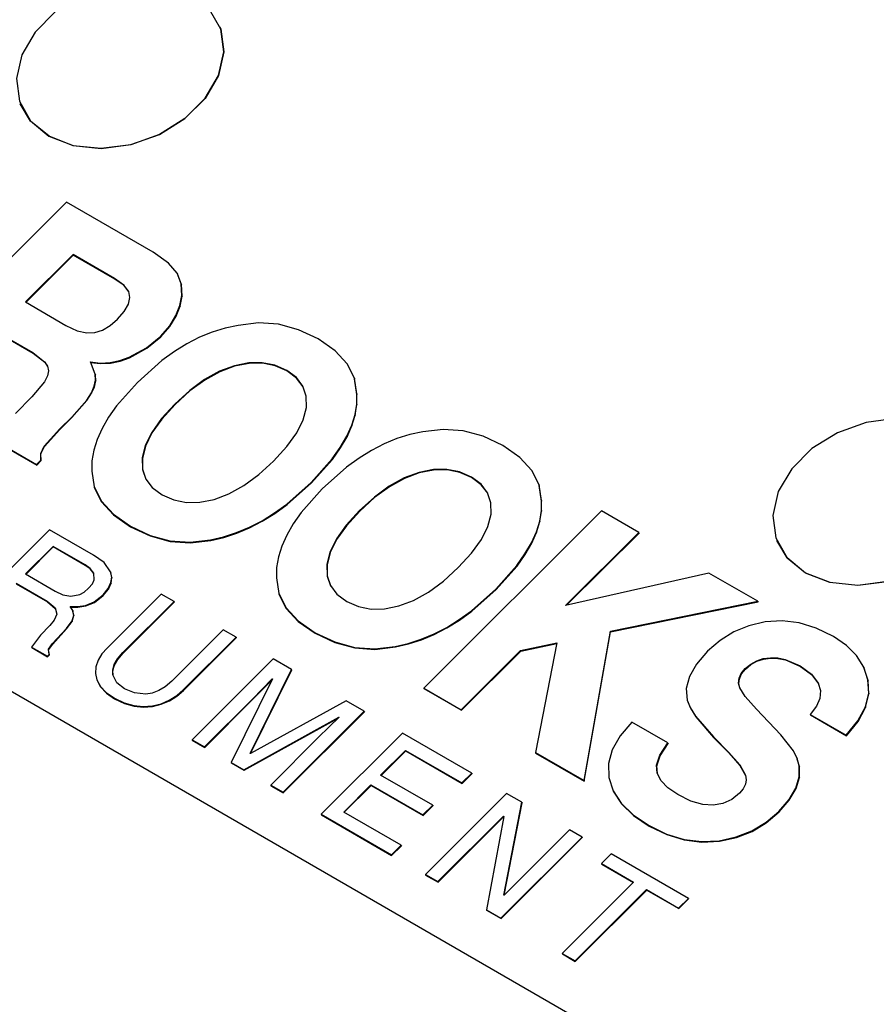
# Model space of a CAD drawing. Header units: inches. Extents: x 2.6 to 13.1, y 0.8 to 9.1.
# Tile 16 of 18: x 12.443 to 12.679, y 8.423 to 8.695. Entities that reach past the tile are written whole.
import ezdxf

# ---------------------------------------------------------------- set-up
doc = ezdxf.new("R2010")
doc.units = ezdxf.units.IN
doc.header["$MEASUREMENT"] = 0

msp = doc.modelspace()

# ---------------------------------------------------------------- linework, layer by layer
at = {"color": 7, "linetype": 'Continuous', "lineweight": 25}
for p, q in [((12.49802, 8.69252), (12.49801, 8.69257)), ((12.4429, 8.67133), (12.44292, 8.67129)), ((12.45566, 8.64415), (12.40664, 8.59525)), ((12.47959, 8.63033), (12.45566, 8.64415)), ((12.48377, 8.62735), (12.47959, 8.63033)), ((12.67329, 8.37462), (12.23482, 8.62774)), ((12.45748, 8.6297), (12.44435, 8.6166)), ((12.45754, 8.62954), (12.44449, 8.61652)), ((12.46893, 8.62309), (12.45748, 8.6297)), ((12.45748, 8.6297), (12.45754, 8.62954)), ((12.46899, 8.62293), (12.45754, 8.62954)), ((12.48622, 8.62451), (12.48377, 8.62735)), ((12.47151, 8.62126), (12.46893, 8.62309)), ((12.46893, 8.62309), (12.46899, 8.62293)), ((12.47157, 8.6211), (12.46899, 8.62293)), ((12.48734, 8.62161), (12.48622, 8.62451)), ((12.48622, 8.62451), (12.48628, 8.62436)), ((12.4874, 8.62145), (12.48628, 8.62436)), ((12.47287, 8.61946), (12.47151, 8.62126)), ((12.47151, 8.62126), (12.47157, 8.6211)), ((12.47288, 8.61936), (12.47157, 8.6211)), ((12.47317, 8.61779), (12.47287, 8.61946)), ((12.48749, 8.6184), (12.48734, 8.62161)), ((12.48734, 8.62161), (12.4874, 8.62145)), ((12.48755, 8.61824), (12.4874, 8.62145)), ((12.44435, 8.6166), (12.45551, 8.61015)), ((12.47275, 8.61597), (12.47317, 8.61779)), ((12.48695, 8.61562), (12.48749, 8.6184)), ((12.48701, 8.61547), (12.48755, 8.61824)), ((12.48749, 8.6184), (12.48755, 8.61824)), ((12.46974, 8.61186), (12.4716, 8.614)), ((12.4716, 8.614), (12.47275, 8.61597)), ((12.48588, 8.61284), (12.48695, 8.61562)), ((12.48594, 8.61268), (12.48701, 8.61547)), ((12.48695, 8.61562), (12.48701, 8.61547)), ((12.46767, 8.61008), (12.46974, 8.61186)), ((12.48416, 8.61002), (12.48588, 8.61284)), ((12.48422, 8.60987), (12.48594, 8.61268)), ((12.48588, 8.61284), (12.48594, 8.61268)), ((12.43621, 8.60848), (12.44636, 8.60262)), ((12.45551, 8.61015), (12.45862, 8.60867)), ((12.45862, 8.60867), (12.4613, 8.60807)), ((12.46345, 8.60819), (12.46558, 8.60886)), ((12.46558, 8.60886), (12.46767, 8.61008)), ((12.48166, 8.60716), (12.48416, 8.61002)), ((12.48172, 8.60701), (12.48422, 8.60987)), ((12.48416, 8.61002), (12.48422, 8.60987)), ((12.49943, 8.6094), (12.49589, 8.60829)), ((12.503, 8.61015), (12.49943, 8.6094)), ((12.50865, 8.61083), (12.503, 8.61015)), ((12.51421, 8.61043), (12.50865, 8.61083)), ((12.5197, 8.60895), (12.51421, 8.61043)), ((12.5251, 8.60639), (12.5197, 8.60895)), ((12.43627, 8.60832), (12.44642, 8.60246)), ((12.4613, 8.60807), (12.46345, 8.60819)), ((12.47775, 8.60397), (12.48166, 8.60716)), ((12.47781, 8.60382), (12.48172, 8.60701)), ((12.48166, 8.60716), (12.48172, 8.60701)), ((12.49238, 8.60684), (12.48889, 8.60505)), ((12.49589, 8.60829), (12.49238, 8.60684)), ((12.52978, 8.60313), (12.5251, 8.60639)), ((12.473, 8.60136), (12.47775, 8.60397)), ((12.47306, 8.60121), (12.47781, 8.60382)), ((12.47775, 8.60397), (12.47781, 8.60382)), ((12.48889, 8.60505), (12.48543, 8.60291)), ((12.53312, 8.59951), (12.52978, 8.60313)), ((12.44636, 8.60262), (12.44962, 8.60012)), ((12.44636, 8.60262), (12.44642, 8.60246)), ((12.44642, 8.60246), (12.44968, 8.59997)), ((12.46773, 8.59987), (12.47039, 8.60041)), ((12.46779, 8.59972), (12.47045, 8.60026)), ((12.47039, 8.60041), (12.473, 8.60136)), ((12.47039, 8.60041), (12.47045, 8.60026)), ((12.47045, 8.60026), (12.47306, 8.60121)), ((12.473, 8.60136), (12.47306, 8.60121)), ((12.482, 8.60042), (12.47522, 8.59441)), ((12.48543, 8.60291), (12.482, 8.60042)), ((12.44962, 8.60012), (12.45044, 8.59888)), ((12.44962, 8.60012), (12.44968, 8.59997)), ((12.44968, 8.59997), (12.45046, 8.59878)), ((12.45072, 8.59764), (12.45043, 8.59626)), ((12.45044, 8.59888), (12.45072, 8.59764)), ((12.46227, 8.60005), (12.46502, 8.59975)), ((12.46359, 8.59668), (12.46227, 8.60005)), ((12.46233, 8.5999), (12.46508, 8.5996)), ((12.46502, 8.59975), (12.46773, 8.59987)), ((12.46502, 8.59975), (12.46508, 8.5996)), ((12.46508, 8.5996), (12.46779, 8.59972)), ((12.46773, 8.59987), (12.46779, 8.59972)), ((12.502, 8.59899), (12.4979, 8.59746)), ((12.50206, 8.59884), (12.49796, 8.59731)), ((12.50597, 8.59978), (12.502, 8.59899)), ((12.502, 8.59899), (12.50206, 8.59884)), ((12.50603, 8.59962), (12.50206, 8.59884)), ((12.5097, 8.59983), (12.50597, 8.59978)), ((12.50597, 8.59978), (12.50603, 8.59962)), ((12.50976, 8.59967), (12.50603, 8.59962)), ((12.51319, 8.59913), (12.5097, 8.59983)), ((12.5097, 8.59983), (12.50976, 8.59967)), ((12.51325, 8.59898), (12.50976, 8.59967)), ((12.51644, 8.5977), (12.51319, 8.59913)), ((12.51319, 8.59913), (12.51325, 8.59898)), ((12.5165, 8.59755), (12.51325, 8.59898)), ((12.51912, 8.59571), (12.51644, 8.5977)), ((12.51644, 8.5977), (12.5165, 8.59755)), ((12.51918, 8.59556), (12.5165, 8.59755)), ((12.53512, 8.59555), (12.53312, 8.59951)), ((12.45043, 8.59626), (12.44957, 8.5946)), ((12.46333, 8.59333), (12.46366, 8.595)), ((12.46338, 8.59317), (12.46372, 8.59485)), ((12.46366, 8.595), (12.46359, 8.59668)), ((12.46359, 8.59668), (12.46365, 8.59653)), ((12.46372, 8.59485), (12.46365, 8.59653)), ((12.46366, 8.595), (12.46372, 8.59485)), ((12.49379, 8.59519), (12.48968, 8.59219)), ((12.49385, 8.59504), (12.48974, 8.59203)), ((12.4979, 8.59746), (12.49379, 8.59519)), ((12.49379, 8.59519), (12.49385, 8.59504)), ((12.49796, 8.59731), (12.49385, 8.59504)), ((12.4979, 8.59746), (12.49796, 8.59731)), ((12.52091, 8.59335), (12.51912, 8.59571)), ((12.51912, 8.59571), (12.51918, 8.59556)), ((12.52096, 8.59321), (12.51918, 8.59556)), ((12.53577, 8.59124), (12.53512, 8.59555)), ((12.53512, 8.59555), (12.53518, 8.59539)), ((12.53583, 8.59109), (12.53518, 8.59539)), ((12.44957, 8.5946), (12.44611, 8.59045)), ((12.46254, 8.59154), (12.46333, 8.59333)), ((12.4626, 8.59139), (12.46338, 8.59317)), ((12.46333, 8.59333), (12.46338, 8.59317)), ((12.47522, 8.59441), (12.46949, 8.58794)), ((12.48968, 8.59219), (12.48555, 8.58844)), ((12.48968, 8.59219), (12.48974, 8.59203)), ((12.52183, 8.59061), (12.52091, 8.59335)), ((12.44611, 8.59045), (12.44161, 8.58586)), ((12.4571, 8.58483), (12.46124, 8.58953)), ((12.45716, 8.58468), (12.4613, 8.58938)), ((12.46124, 8.58953), (12.46254, 8.59154)), ((12.46124, 8.58953), (12.4613, 8.58938)), ((12.4613, 8.58938), (12.4626, 8.59139)), ((12.46254, 8.59154), (12.4626, 8.59139)), ((12.48974, 8.59203), (12.48561, 8.58829)), ((12.52186, 8.5875), (12.52183, 8.59061)), ((12.53575, 8.58843), (12.53577, 8.59124)), ((12.53577, 8.59124), (12.53583, 8.59109)), ((12.53581, 8.58828), (12.53583, 8.59109)), ((12.46949, 8.58794), (12.46727, 8.58479)), ((12.48555, 8.58844), (12.4819, 8.58442)), ((12.48561, 8.58829), (12.48196, 8.58427)), ((12.48555, 8.58844), (12.48561, 8.58829)), ((12.52098, 8.5841), (12.52186, 8.5875)), ((12.53529, 8.58555), (12.53575, 8.58843)), ((12.53535, 8.5854), (12.53581, 8.58828)), ((12.53575, 8.58843), (12.53581, 8.58828)), ((12.45381, 8.58155), (12.4571, 8.58483)), ((12.45387, 8.58139), (12.45716, 8.58468)), ((12.4571, 8.58483), (12.45716, 8.58468)), ((12.46727, 8.58479), (12.46548, 8.5817)), ((12.4819, 8.58442), (12.47917, 8.58061)), ((12.48196, 8.58427), (12.47923, 8.58046)), ((12.4819, 8.58442), (12.48196, 8.58427)), ((12.51919, 8.5805), (12.52098, 8.5841)), ((12.53438, 8.5826), (12.53529, 8.58555)), ((12.53444, 8.58244), (12.53535, 8.5854)), ((12.53529, 8.58555), (12.53535, 8.5854)), ((12.44952, 8.57684), (12.45381, 8.58155)), ((12.44958, 8.57669), (12.45387, 8.58139)), ((12.45381, 8.58155), (12.45387, 8.58139)), ((12.46548, 8.5817), (12.46413, 8.57866)), ((12.53303, 8.57957), (12.53438, 8.5826)), ((12.53309, 8.57942), (12.53444, 8.58244)), ((12.53438, 8.5826), (12.53444, 8.58244)), ((12.55961, 8.58141), (12.55396, 8.58074)), ((12.56517, 8.58101), (12.55961, 8.58141)), ((12.46413, 8.57866), (12.4632, 8.57568)), ((12.47917, 8.58061), (12.47739, 8.577)), ((12.47923, 8.58046), (12.47745, 8.57685)), ((12.47917, 8.58061), (12.47923, 8.58046)), ((12.51646, 8.5767), (12.51919, 8.5805)), ((12.53123, 8.57647), (12.53303, 8.57957)), ((12.53129, 8.57632), (12.53309, 8.57942)), ((12.53303, 8.57957), (12.53309, 8.57942)), ((12.54685, 8.57888), (12.54334, 8.57743)), ((12.55039, 8.57998), (12.54685, 8.57888)), ((12.55396, 8.58074), (12.55039, 8.57998)), ((12.57066, 8.57953), (12.56517, 8.58101)), ((12.57606, 8.57698), (12.57066, 8.57953)), ((12.43584, 8.5784), (12.44739, 8.57173)), ((12.4359, 8.57825), (12.44745, 8.57158)), ((12.44855, 8.57481), (12.44952, 8.57684)), ((12.44861, 8.57465), (12.44958, 8.57669)), ((12.44952, 8.57684), (12.44958, 8.57669)), ((12.47739, 8.577), (12.47654, 8.5736)), ((12.47745, 8.57685), (12.4766, 8.57344)), ((12.47739, 8.577), (12.47745, 8.57685)), ((12.51282, 8.5727), (12.51646, 8.5767)), ((12.52898, 8.5733), (12.53123, 8.57647)), ((12.52904, 8.57314), (12.53129, 8.57632)), ((12.53123, 8.57647), (12.53129, 8.57632)), ((12.54334, 8.57743), (12.53985, 8.57563)), ((12.58074, 8.57371), (12.57606, 8.57698)), ((12.44862, 8.57296), (12.44855, 8.57481)), ((12.44855, 8.57481), (12.44861, 8.57465)), ((12.44868, 8.57281), (12.44861, 8.57465)), ((12.4632, 8.57568), (12.4627, 8.57275)), ((12.47654, 8.5736), (12.4766, 8.57048)), ((12.47654, 8.5736), (12.4766, 8.57344)), ((12.4766, 8.57344), (12.47666, 8.57033)), ((12.52315, 8.56674), (12.52898, 8.5733)), ((12.52321, 8.56658), (12.52904, 8.57314)), ((12.52898, 8.5733), (12.52904, 8.57314)), ((12.53639, 8.57349), (12.53296, 8.571)), ((12.53985, 8.57563), (12.53639, 8.57349)), ((12.58408, 8.57009), (12.58074, 8.57371)), ((12.44739, 8.57173), (12.44862, 8.57296)), ((12.44739, 8.57173), (12.44745, 8.57158)), ((12.44745, 8.57158), (12.44868, 8.57281)), ((12.44862, 8.57296), (12.44868, 8.57281)), ((12.4627, 8.57275), (12.46263, 8.56988)), ((12.4766, 8.57048), (12.47754, 8.56774)), ((12.4766, 8.57048), (12.47666, 8.57033)), ((12.47666, 8.57033), (12.47755, 8.56772)), ((12.5087, 8.56895), (12.51282, 8.5727)), ((12.53296, 8.571), (12.52618, 8.56499)), ((12.55693, 8.57036), (12.55296, 8.56957)), ((12.56066, 8.57041), (12.55693, 8.57036)), ((12.55693, 8.57036), (12.55699, 8.57021)), ((12.56415, 8.56972), (12.56066, 8.57041)), ((12.56066, 8.57041), (12.56072, 8.57025)), ((12.46263, 8.56988), (12.46328, 8.56557)), ((12.47754, 8.56774), (12.47935, 8.56537)), ((12.50459, 8.56594), (12.5087, 8.56895)), ((12.54886, 8.56804), (12.54475, 8.56578)), ((12.54892, 8.56789), (12.54481, 8.56562)), ((12.55296, 8.56957), (12.54886, 8.56804)), ((12.54886, 8.56804), (12.54892, 8.56789)), ((12.55302, 8.56942), (12.54892, 8.56789)), ((12.55296, 8.56957), (12.55302, 8.56942)), ((12.55699, 8.57021), (12.55302, 8.56942)), ((12.56072, 8.57025), (12.55699, 8.57021)), ((12.56421, 8.56956), (12.56072, 8.57025)), ((12.5674, 8.56828), (12.56415, 8.56972)), ((12.56415, 8.56972), (12.56421, 8.56956)), ((12.56746, 8.56813), (12.56421, 8.56956)), ((12.57008, 8.56629), (12.5674, 8.56828)), ((12.5674, 8.56828), (12.56746, 8.56813)), ((12.57014, 8.56614), (12.56746, 8.56813)), ((12.58608, 8.56613), (12.58408, 8.57009)), ((12.46328, 8.56557), (12.46528, 8.56161)), ((12.46328, 8.56557), (12.46334, 8.56542)), ((12.46334, 8.56542), (12.46534, 8.56146)), ((12.47935, 8.56537), (12.48203, 8.56338)), ((12.5005, 8.56366), (12.50459, 8.56594)), ((12.51647, 8.56082), (12.52315, 8.56674)), ((12.51653, 8.56067), (12.52321, 8.56658)), ((12.52618, 8.56499), (12.52045, 8.55852)), ((12.52315, 8.56674), (12.52321, 8.56658)), ((12.54475, 8.56578), (12.54064, 8.56277)), ((12.54481, 8.56562), (12.54069, 8.56261)), ((12.54475, 8.56578), (12.54481, 8.56562)), ((12.57187, 8.56393), (12.57008, 8.56629)), ((12.57008, 8.56629), (12.57014, 8.56614)), ((12.57192, 8.56379), (12.57014, 8.56614)), ((12.58673, 8.56182), (12.58608, 8.56613)), ((12.58608, 8.56613), (12.58614, 8.56598)), ((12.58679, 8.56167), (12.58614, 8.56598)), ((12.48203, 8.56338), (12.48527, 8.56195)), ((12.49642, 8.56212), (12.5005, 8.56366)), ((12.54064, 8.56277), (12.53651, 8.55902)), ((12.54069, 8.56261), (12.53657, 8.55887)), ((12.54064, 8.56277), (12.54069, 8.56261)), ((12.57279, 8.56119), (12.57187, 8.56393)), ((12.46528, 8.56161), (12.46862, 8.558)), ((12.46528, 8.56161), (12.46534, 8.56146)), ((12.46534, 8.56146), (12.46868, 8.55784)), ((12.48527, 8.56195), (12.48875, 8.56126)), ((12.48875, 8.56126), (12.49247, 8.56132)), ((12.49247, 8.56132), (12.49642, 8.56212)), ((12.51307, 8.55836), (12.51647, 8.56082)), ((12.51313, 8.5582), (12.51653, 8.56067)), ((12.51647, 8.56082), (12.51653, 8.56067)), ((12.57282, 8.55808), (12.57279, 8.56119)), ((12.58671, 8.55901), (12.58673, 8.56182)), ((12.58673, 8.56182), (12.58679, 8.56167)), ((12.58677, 8.55886), (12.58679, 8.56167)), ((12.46862, 8.558), (12.47331, 8.55473)), ((12.46862, 8.558), (12.46868, 8.55784)), ((12.46868, 8.55784), (12.47337, 8.55458)), ((12.50962, 8.55622), (12.51307, 8.55836)), ((12.50968, 8.55607), (12.51313, 8.5582)), ((12.51307, 8.55836), (12.51313, 8.5582)), ((12.52045, 8.55852), (12.51823, 8.55537)), ((12.53651, 8.55902), (12.53286, 8.55501)), ((12.53657, 8.55887), (12.53291, 8.55485)), ((12.53651, 8.55902), (12.53657, 8.55887)), ((12.60327, 8.55893), (12.55426, 8.51004)), ((12.57195, 8.55468), (12.57282, 8.55808)), ((12.58625, 8.55613), (12.58671, 8.55901)), ((12.58631, 8.55598), (12.58677, 8.55886)), ((12.58671, 8.55901), (12.58677, 8.55886)), ((12.61361, 8.55297), (12.60327, 8.55893)), ((12.47331, 8.55473), (12.47871, 8.55217)), ((12.47331, 8.55473), (12.47337, 8.55458)), ((12.47337, 8.55458), (12.47877, 8.55202)), ((12.5026, 8.55294), (12.50613, 8.55441)), ((12.50266, 8.55278), (12.50619, 8.55426)), ((12.50613, 8.55441), (12.50962, 8.55622)), ((12.50613, 8.55441), (12.50619, 8.55426)), ((12.50619, 8.55426), (12.50968, 8.55607)), ((12.50962, 8.55622), (12.50968, 8.55607)), ((12.51823, 8.55537), (12.51644, 8.55228)), ((12.53286, 8.55501), (12.53013, 8.55119)), ((12.53291, 8.55485), (12.53019, 8.55104)), ((12.53286, 8.55501), (12.53291, 8.55485)), ((12.57015, 8.55108), (12.57195, 8.55468)), ((12.58534, 8.55318), (12.58625, 8.55613)), ((12.5854, 8.55302), (12.58631, 8.55598)), ((12.58625, 8.55613), (12.58631, 8.55598)), ((12.45101, 8.55376), (12.4286, 8.53141)), ((12.46314, 8.54676), (12.45101, 8.55376)), ((12.47871, 8.55217), (12.48419, 8.5507)), ((12.47871, 8.55217), (12.47877, 8.55202)), ((12.47877, 8.55202), (12.48425, 8.55054)), ((12.4954, 8.55097), (12.49902, 8.55179)), ((12.49546, 8.55081), (12.49908, 8.55163)), ((12.49902, 8.55179), (12.5026, 8.55294)), ((12.49902, 8.55179), (12.49908, 8.55163)), ((12.49908, 8.55163), (12.50266, 8.55278)), ((12.5026, 8.55294), (12.50266, 8.55278)), ((12.51644, 8.55228), (12.51509, 8.54924)), ((12.58399, 8.55015), (12.58534, 8.55318)), ((12.58405, 8.55), (12.5854, 8.55302)), ((12.58534, 8.55318), (12.5854, 8.55302)), ((12.59341, 8.53282), (12.61361, 8.55297)), ((12.59368, 8.53288), (12.61367, 8.55281)), ((12.61361, 8.55297), (12.61367, 8.55281)), ((12.45196, 8.54913), (12.44435, 8.54154)), ((12.45202, 8.54898), (12.44449, 8.54146)), ((12.4608, 8.54403), (12.45196, 8.54913)), ((12.45196, 8.54913), (12.45202, 8.54898)), ((12.46086, 8.54387), (12.45202, 8.54898)), ((12.48419, 8.5507), (12.48975, 8.55029)), ((12.48419, 8.5507), (12.48425, 8.55054)), ((12.48425, 8.55054), (12.48981, 8.55014)), ((12.48975, 8.55029), (12.4954, 8.55097)), ((12.48975, 8.55029), (12.48981, 8.55014)), ((12.48981, 8.55014), (12.49546, 8.55081)), ((12.4954, 8.55097), (12.49546, 8.55081)), ((12.51509, 8.54924), (12.51416, 8.54626)), ((12.53013, 8.55119), (12.52835, 8.54758)), ((12.53019, 8.55104), (12.52841, 8.54743)), ((12.53013, 8.55119), (12.53019, 8.55104)), ((12.56742, 8.54728), (12.57015, 8.55108)), ((12.58219, 8.54705), (12.58399, 8.55015)), ((12.58225, 8.5469), (12.58405, 8.55)), ((12.58399, 8.55015), (12.58405, 8.55)), ((12.65169, 8.5508), (12.65171, 8.55076)), ((12.46603, 8.54466), (12.46314, 8.54676)), ((12.51416, 8.54626), (12.51366, 8.54334)), ((12.52835, 8.54758), (12.5275, 8.54418)), ((12.52841, 8.54743), (12.52756, 8.54403)), ((12.52835, 8.54758), (12.52841, 8.54743)), ((12.56378, 8.54328), (12.56742, 8.54728)), ((12.57994, 8.54388), (12.58219, 8.54705)), ((12.58, 8.54373), (12.58225, 8.5469)), ((12.58219, 8.54705), (12.58225, 8.5469)), ((12.46218, 8.54308), (12.4608, 8.54403)), ((12.4608, 8.54403), (12.46086, 8.54387)), ((12.46224, 8.54292), (12.46086, 8.54387)), ((12.46783, 8.54211), (12.46603, 8.54466)), ((12.51366, 8.54334), (12.51359, 8.54047)), ((12.5275, 8.54418), (12.52756, 8.54106)), ((12.5275, 8.54418), (12.52756, 8.54403)), ((12.52756, 8.54403), (12.52762, 8.54091)), ((12.55966, 8.53953), (12.56378, 8.54328)), ((12.57411, 8.53732), (12.57994, 8.54388)), ((12.57417, 8.53716), (12.58, 8.54373)), ((12.57994, 8.54388), (12.58, 8.54373)), ((12.44435, 8.54154), (12.45257, 8.53679)), ((12.46324, 8.54172), (12.46218, 8.54308)), ((12.46218, 8.54308), (12.46224, 8.54292)), ((12.46325, 8.54163), (12.46224, 8.54292)), ((12.46333, 8.5399), (12.46324, 8.54172)), ((12.46814, 8.54067), (12.46783, 8.54211)), ((12.46783, 8.54211), (12.46789, 8.54196)), ((12.4682, 8.54052), (12.46789, 8.54196)), ((12.46794, 8.53914), (12.46814, 8.54067)), ((12.468, 8.53898), (12.4682, 8.54052)), ((12.46814, 8.54067), (12.4682, 8.54052)), ((12.51359, 8.54047), (12.51424, 8.53616)), ((12.52756, 8.54106), (12.5285, 8.53832)), ((12.52756, 8.54106), (12.52762, 8.54091)), ((12.52762, 8.54091), (12.52851, 8.5383)), ((12.63295, 8.5418), (12.59341, 8.53282)), ((12.64646, 8.534), (12.63295, 8.5418)), ((12.44176, 8.53895), (12.45035, 8.534)), ((12.44182, 8.5388), (12.45041, 8.53384)), ((12.46178, 8.53757), (12.4628, 8.5388)), ((12.4628, 8.5388), (12.46333, 8.5399)), ((12.46716, 8.5375), (12.46794, 8.53914)), ((12.46722, 8.53735), (12.468, 8.53898)), ((12.46794, 8.53914), (12.468, 8.53898)), ((12.5285, 8.53832), (12.53031, 8.53595)), ((12.55555, 8.53652), (12.55966, 8.53953)), ((12.45257, 8.53679), (12.45464, 8.53582)), ((12.45464, 8.53582), (12.4569, 8.53538)), ((12.4569, 8.53538), (12.45931, 8.53585)), ((12.45931, 8.53585), (12.46054, 8.53653)), ((12.46054, 8.53653), (12.46178, 8.53757)), ((12.46329, 8.53386), (12.46574, 8.53578)), ((12.46335, 8.5337), (12.4658, 8.53562)), ((12.46574, 8.53578), (12.46716, 8.5375)), ((12.46574, 8.53578), (12.4658, 8.53562)), ((12.4658, 8.53562), (12.46722, 8.53735)), ((12.48181, 8.53598), (12.46686, 8.52107)), ((12.46716, 8.5375), (12.46722, 8.53735)), ((12.48535, 8.53394), (12.48181, 8.53598)), ((12.51424, 8.53616), (12.51624, 8.53219)), ((12.51424, 8.53616), (12.5143, 8.536)), ((12.5143, 8.536), (12.5163, 8.53204)), ((12.53031, 8.53595), (12.53299, 8.53396)), ((12.55146, 8.53424), (12.55555, 8.53652)), ((12.56743, 8.5314), (12.57411, 8.53732)), ((12.56749, 8.53125), (12.57417, 8.53716)), ((12.57411, 8.53732), (12.57417, 8.53716)), ((12.45035, 8.534), (12.4525, 8.53218)), ((12.45035, 8.534), (12.45041, 8.53384)), ((12.45041, 8.53384), (12.45253, 8.53205)), ((12.45672, 8.53253), (12.45873, 8.53252)), ((12.45738, 8.53145), (12.45672, 8.53253)), ((12.45681, 8.53238), (12.45879, 8.53237)), ((12.45873, 8.53252), (12.46093, 8.53287)), ((12.45873, 8.53252), (12.45879, 8.53237)), ((12.45879, 8.53237), (12.46099, 8.53271)), ((12.46093, 8.53287), (12.46329, 8.53386)), ((12.46093, 8.53287), (12.46099, 8.53271)), ((12.46099, 8.53271), (12.46335, 8.5337)), ((12.46329, 8.53386), (12.46335, 8.5337)), ((12.47124, 8.51987), (12.48535, 8.53394)), ((12.4713, 8.51971), (12.48541, 8.53378)), ((12.48535, 8.53394), (12.48541, 8.53378)), ((12.53299, 8.53396), (12.53623, 8.53253)), ((12.53623, 8.53253), (12.53971, 8.53185)), ((12.54343, 8.5319), (12.54738, 8.5327)), ((12.54738, 8.5327), (12.55146, 8.53424)), ((12.60575, 8.52571), (12.64646, 8.534)), ((12.60581, 8.52556), (12.64652, 8.53385)), ((12.64646, 8.534), (12.64652, 8.53385)), ((12.45296, 8.53043), (12.45229, 8.52879)), ((12.4525, 8.53218), (12.45296, 8.53043)), ((12.4572, 8.5286), (12.45766, 8.5302)), ((12.45726, 8.52845), (12.45772, 8.53004)), ((12.45766, 8.5302), (12.45738, 8.53145)), ((12.45738, 8.53145), (12.45744, 8.5313)), ((12.45772, 8.53004), (12.45744, 8.5313)), ((12.45766, 8.5302), (12.45772, 8.53004)), ((12.51624, 8.53219), (12.51958, 8.52858)), ((12.51624, 8.53219), (12.5163, 8.53204)), ((12.5163, 8.53204), (12.51964, 8.52842)), ((12.53971, 8.53185), (12.54343, 8.5319)), ((12.56403, 8.52894), (12.56743, 8.5314)), ((12.56409, 8.52878), (12.56749, 8.53125)), ((12.56743, 8.5314), (12.56749, 8.53125)), ((12.45102, 8.52731), (12.44853, 8.52464)), ((12.45229, 8.52879), (12.45102, 8.52731)), ((12.45564, 8.52651), (12.4572, 8.5286)), ((12.4557, 8.52636), (12.45726, 8.52845)), ((12.4572, 8.5286), (12.45726, 8.52845)), ((12.51958, 8.52858), (12.52427, 8.52531)), ((12.51958, 8.52858), (12.51964, 8.52842)), ((12.51964, 8.52842), (12.52433, 8.52516)), ((12.56058, 8.5268), (12.56403, 8.52894)), ((12.56064, 8.52665), (12.56409, 8.52878)), ((12.56403, 8.52894), (12.56409, 8.52878)), ((12.64397, 8.52723), (12.63983, 8.52553)), ((12.64846, 8.5283), (12.64397, 8.52723)), ((12.65312, 8.52862), (12.64846, 8.5283)), ((12.65782, 8.52805), (12.65312, 8.52862)), ((12.66256, 8.52661), (12.65782, 8.52805)), ((12.44853, 8.52464), (12.44603, 8.52135)), ((12.45181, 8.52234), (12.45564, 8.52651)), ((12.45187, 8.52218), (12.4557, 8.52636)), ((12.45564, 8.52651), (12.4557, 8.52636)), ((12.4989, 8.52611), (12.48473, 8.51198)), ((12.50245, 8.52407), (12.4989, 8.52611)), ((12.52427, 8.52531), (12.52967, 8.52276)), ((12.52427, 8.52531), (12.52433, 8.52516)), ((12.52433, 8.52516), (12.52973, 8.5226)), ((12.55356, 8.52352), (12.55709, 8.525)), ((12.55362, 8.52336), (12.55715, 8.52484)), ((12.55709, 8.525), (12.56058, 8.5268)), ((12.55709, 8.525), (12.55715, 8.52484)), ((12.55715, 8.52484), (12.56064, 8.52665)), ((12.56058, 8.5268), (12.56064, 8.52665)), ((12.5985, 8.4845), (12.60575, 8.52571)), ((12.59856, 8.48435), (12.60581, 8.52556)), ((12.60575, 8.52571), (12.60581, 8.52556)), ((12.63983, 8.52553), (12.63603, 8.52319)), ((12.66732, 8.52429), (12.66256, 8.52661)), ((12.67091, 8.52181), (12.66732, 8.52429)), ((12.45068, 8.5208), (12.45181, 8.52234)), ((12.45074, 8.52064), (12.45187, 8.52218)), ((12.45181, 8.52234), (12.45187, 8.52218)), ((12.4879, 8.50956), (12.50245, 8.52407)), ((12.48796, 8.50941), (12.50251, 8.52392)), ((12.50245, 8.52407), (12.50251, 8.52392)), ((12.52967, 8.52276), (12.53515, 8.52128)), ((12.52967, 8.52276), (12.52973, 8.5226)), ((12.52973, 8.5226), (12.53521, 8.52112)), ((12.54071, 8.52087), (12.54636, 8.52155)), ((12.54636, 8.52155), (12.54998, 8.52237)), ((12.54636, 8.52155), (12.54642, 8.52139)), ((12.54642, 8.52139), (12.55004, 8.52221)), ((12.54998, 8.52237), (12.55356, 8.52352)), ((12.54998, 8.52237), (12.55004, 8.52221)), ((12.55004, 8.52221), (12.55362, 8.52336)), ((12.55356, 8.52352), (12.55362, 8.52336)), ((12.58098, 8.52043), (12.591, 8.5225)), ((12.58104, 8.52027), (12.59096, 8.52233)), ((12.591, 8.5225), (12.58505, 8.49226)), ((12.63603, 8.52319), (12.63256, 8.52022)), ((12.6737, 8.51899), (12.67091, 8.52181)), ((12.44603, 8.52135), (12.45038, 8.51884)), ((12.44603, 8.52135), (12.44609, 8.5212)), ((12.44609, 8.5212), (12.45044, 8.51868)), ((12.45038, 8.51884), (12.45088, 8.51934)), ((12.45038, 8.51884), (12.45044, 8.51868)), ((12.45044, 8.51868), (12.45094, 8.51918)), ((12.45088, 8.51934), (12.45068, 8.5208)), ((12.45068, 8.5208), (12.45074, 8.52064)), ((12.45094, 8.51918), (12.45074, 8.52064)), ((12.45088, 8.51934), (12.45094, 8.51918)), ((12.46545, 8.51945), (12.46442, 8.51772)), ((12.46686, 8.52107), (12.46545, 8.51945)), ((12.46973, 8.51812), (12.47124, 8.51987)), ((12.46979, 8.51796), (12.4713, 8.51971)), ((12.47124, 8.51987), (12.4713, 8.51971)), ((12.53515, 8.52128), (12.54071, 8.52087)), ((12.53515, 8.52128), (12.53521, 8.52112)), ((12.53521, 8.52112), (12.54077, 8.52072)), ((12.54071, 8.52087), (12.54077, 8.52072)), ((12.54077, 8.52072), (12.54642, 8.52139)), ((12.56459, 8.50407), (12.58098, 8.52043)), ((12.56465, 8.50392), (12.58104, 8.52027)), ((12.58098, 8.52043), (12.58104, 8.52027)), ((12.63256, 8.52022), (12.6295, 8.51667)), ((12.67567, 8.51584), (12.6737, 8.51899)), ((12.46442, 8.51772), (12.4638, 8.51593)), ((12.46841, 8.51504), (12.46881, 8.51651)), ((12.46847, 8.51489), (12.46887, 8.51635)), ((12.46881, 8.51651), (12.46973, 8.51812)), ((12.46881, 8.51651), (12.46887, 8.51635)), ((12.46887, 8.51635), (12.46979, 8.51796)), ((12.46973, 8.51812), (12.46979, 8.51796)), ((12.51271, 8.51814), (12.49031, 8.49579)), ((12.51779, 8.51521), (12.51271, 8.51814)), ((12.6295, 8.51667), (12.62755, 8.51323)), ((12.64297, 8.51542), (12.64448, 8.51667)), ((12.64303, 8.51526), (12.64453, 8.51652)), ((12.64448, 8.51667), (12.64613, 8.5176)), ((12.64448, 8.51667), (12.64453, 8.51652)), ((12.64453, 8.51652), (12.64619, 8.51744)), ((12.64613, 8.5176), (12.64794, 8.51818)), ((12.64613, 8.5176), (12.64619, 8.51744)), ((12.64619, 8.51744), (12.648, 8.51803)), ((12.64794, 8.51818), (12.6499, 8.51843)), ((12.64794, 8.51818), (12.648, 8.51803)), ((12.648, 8.51803), (12.64996, 8.51828)), ((12.6499, 8.51843), (12.65194, 8.51835)), ((12.6499, 8.51843), (12.64996, 8.51828)), ((12.64996, 8.51828), (12.652, 8.5182)), ((12.65194, 8.51835), (12.65399, 8.51795)), ((12.65194, 8.51835), (12.652, 8.5182)), ((12.652, 8.5182), (12.65405, 8.5178)), ((12.65399, 8.51795), (12.65812, 8.5162)), ((12.65399, 8.51795), (12.65405, 8.5178)), ((12.65405, 8.5178), (12.65818, 8.51604)), ((12.65812, 8.5162), (12.66124, 8.51391)), ((12.65812, 8.5162), (12.65818, 8.51604)), ((12.65818, 8.51604), (12.6613, 8.51376)), ((12.4638, 8.51593), (12.46366, 8.51411)), ((12.46366, 8.51411), (12.46405, 8.51229)), ((12.46845, 8.51372), (12.46841, 8.51504)), ((12.46841, 8.51504), (12.46847, 8.51489)), ((12.46959, 8.51149), (12.46845, 8.51372)), ((12.4685, 8.5136), (12.46847, 8.51489)), ((12.50634, 8.49199), (12.51779, 8.51521)), ((12.50647, 8.49198), (12.51785, 8.51505)), ((12.51779, 8.51521), (12.51785, 8.51505)), ((12.64129, 8.51277), (12.64189, 8.5141)), ((12.64135, 8.51262), (12.64195, 8.51395)), ((12.64189, 8.5141), (12.64297, 8.51542)), ((12.64189, 8.5141), (12.64195, 8.51395)), ((12.64195, 8.51395), (12.64303, 8.51526)), ((12.64297, 8.51542), (12.64303, 8.51526)), ((12.66124, 8.51391), (12.66314, 8.51137)), ((12.66124, 8.51391), (12.6613, 8.51376)), ((12.6613, 8.51376), (12.66317, 8.51125)), ((12.67685, 8.51233), (12.67567, 8.51584)), ((12.67567, 8.51584), (12.67573, 8.51568)), ((12.67691, 8.51218), (12.67573, 8.51568)), ((12.46405, 8.51229), (12.46501, 8.51051)), ((12.46405, 8.51229), (12.4641, 8.51214)), ((12.4641, 8.51214), (12.46507, 8.51036)), ((12.47168, 8.50983), (12.46959, 8.51149)), ((12.48473, 8.51198), (12.48291, 8.51042)), ((12.51253, 8.51255), (12.50112, 8.48955)), ((12.50697, 8.50701), (12.51245, 8.51259)), ((12.50703, 8.50685), (12.51244, 8.51236)), ((12.51245, 8.51259), (12.51253, 8.51255)), ((12.51245, 8.51259), (12.5125, 8.51248)), ((12.62755, 8.51323), (12.62671, 8.50991)), ((12.64115, 8.51144), (12.64129, 8.51277)), ((12.64149, 8.51009), (12.64115, 8.51144)), ((12.64115, 8.51144), (12.64121, 8.51128)), ((12.64121, 8.51128), (12.64135, 8.51262)), ((12.64152, 8.51004), (12.64121, 8.51128)), ((12.64129, 8.51277), (12.64135, 8.51262)), ((12.66314, 8.51137), (12.66372, 8.50933)), ((12.67705, 8.50862), (12.67685, 8.51233)), ((12.67685, 8.51233), (12.67691, 8.51218)), ((12.67711, 8.50847), (12.67691, 8.51218)), ((12.46501, 8.51051), (12.46661, 8.50881)), ((12.46501, 8.51051), (12.46507, 8.51036)), ((12.46507, 8.51036), (12.46667, 8.50866)), ((12.46661, 8.50881), (12.46889, 8.50722)), ((12.46661, 8.50881), (12.46667, 8.50866)), ((12.46667, 8.50866), (12.46895, 8.50706)), ((12.47441, 8.50869), (12.47168, 8.50983)), ((12.4776, 8.50838), (12.47441, 8.50869)), ((12.47932, 8.50867), (12.4776, 8.50838)), ((12.4811, 8.50933), (12.47932, 8.50867)), ((12.48291, 8.51042), (12.4811, 8.50933)), ((12.48401, 8.50668), (12.48607, 8.50798)), ((12.48407, 8.50653), (12.48612, 8.50782)), ((12.48607, 8.50798), (12.4879, 8.50956)), ((12.48607, 8.50798), (12.48612, 8.50782)), ((12.48612, 8.50782), (12.48796, 8.50941)), ((12.4879, 8.50956), (12.48796, 8.50941)), ((12.55426, 8.51004), (12.56459, 8.50407)), ((12.55426, 8.51004), (12.55432, 8.50989)), ((12.55432, 8.50989), (12.56465, 8.50392)), ((12.62671, 8.50991), (12.62698, 8.5067)), ((12.64299, 8.50774), (12.64149, 8.51009)), ((12.66372, 8.50933), (12.66354, 8.50721)), ((12.67612, 8.50484), (12.67705, 8.50862)), ((12.67618, 8.50469), (12.67711, 8.50847)), ((12.67705, 8.50862), (12.67711, 8.50847)), ((12.46889, 8.50722), (12.47159, 8.50594)), ((12.46889, 8.50722), (12.46895, 8.50706)), ((12.46895, 8.50706), (12.47164, 8.50578)), ((12.47159, 8.50594), (12.47425, 8.50519)), ((12.47159, 8.50594), (12.47164, 8.50578)), ((12.47164, 8.50578), (12.47431, 8.50503)), ((12.47425, 8.50519), (12.47686, 8.50493)), ((12.47425, 8.50519), (12.47431, 8.50503)), ((12.47686, 8.50493), (12.47937, 8.50512)), ((12.47937, 8.50512), (12.48177, 8.50571)), ((12.47937, 8.50512), (12.47943, 8.50496)), ((12.47943, 8.50496), (12.48183, 8.50556)), ((12.48177, 8.50571), (12.48401, 8.50668)), ((12.48177, 8.50571), (12.48183, 8.50556)), ((12.48183, 8.50556), (12.48407, 8.50653)), ((12.48401, 8.50668), (12.48407, 8.50653)), ((12.49374, 8.49381), (12.50697, 8.50701)), ((12.4938, 8.49365), (12.50703, 8.50685)), ((12.53281, 8.50654), (12.50641, 8.49195)), ((12.53785, 8.50363), (12.53281, 8.50654)), ((12.62698, 8.5067), (12.62779, 8.50466)), ((12.62698, 8.5067), (12.62704, 8.50655)), ((12.62704, 8.50655), (12.62785, 8.50451)), ((12.64609, 8.50423), (12.64299, 8.50774)), ((12.66354, 8.50721), (12.66261, 8.50503)), ((12.47431, 8.50503), (12.47692, 8.50477)), ((12.47686, 8.50493), (12.47692, 8.50477)), ((12.47692, 8.50477), (12.47943, 8.50496)), ((12.51544, 8.48128), (12.53785, 8.50363)), ((12.5155, 8.48112), (12.53791, 8.50348)), ((12.53785, 8.50363), (12.53791, 8.50348)), ((12.56459, 8.50407), (12.56465, 8.50392)), ((12.62779, 8.50466), (12.62926, 8.5023)), ((12.62779, 8.50466), (12.62785, 8.50451)), ((12.62785, 8.50451), (12.62932, 8.50215)), ((12.6528, 8.49714), (12.64609, 8.50423)), ((12.66261, 8.50503), (12.66092, 8.50279)), ((12.66092, 8.50279), (12.67086, 8.49705)), ((12.66092, 8.50279), (12.66098, 8.50263)), ((12.66098, 8.50263), (12.67092, 8.49689)), ((12.67405, 8.50098), (12.67612, 8.50484)), ((12.67411, 8.50083), (12.67618, 8.50469)), ((12.67612, 8.50484), (12.67618, 8.50469)), ((12.50463, 8.48752), (12.53083, 8.50203)), ((12.50469, 8.48737), (12.53066, 8.50175)), ((12.5309, 8.50199), (12.52524, 8.49646)), ((12.53083, 8.50203), (12.5309, 8.50199)), ((12.53083, 8.50203), (12.53086, 8.50195)), ((12.61168, 8.50063), (12.60842, 8.49682)), ((12.62162, 8.49489), (12.61168, 8.50063)), ((12.62926, 8.5023), (12.63418, 8.4966)), ((12.62926, 8.5023), (12.62932, 8.50215)), ((12.62932, 8.50215), (12.63424, 8.49644)), ((12.67086, 8.49705), (12.67405, 8.50098)), ((12.67092, 8.49689), (12.67411, 8.50083)), ((12.67405, 8.50098), (12.67411, 8.50083)), ((12.54837, 8.49756), (12.52596, 8.47521)), ((12.56748, 8.48653), (12.54837, 8.49756)), ((12.65627, 8.49268), (12.6528, 8.49714)), ((12.67086, 8.49705), (12.67092, 8.49689)), ((12.49031, 8.49579), (12.49374, 8.49381)), ((12.49031, 8.49579), (12.49037, 8.49563)), ((12.49037, 8.49563), (12.4938, 8.49365)), ((12.52524, 8.49646), (12.51201, 8.48326)), ((12.60842, 8.49682), (12.60627, 8.49301)), ((12.6194, 8.49155), (12.62162, 8.49489)), ((12.61946, 8.49139), (12.62168, 8.49474)), ((12.62162, 8.49489), (12.62168, 8.49474)), ((12.63418, 8.4966), (12.63843, 8.4923)), ((12.63418, 8.4966), (12.63424, 8.49644)), ((12.63424, 8.49644), (12.63849, 8.49215)), ((12.49374, 8.49381), (12.4938, 8.49365)), ((12.50641, 8.49195), (12.50634, 8.49199)), ((12.54236, 8.48599), (12.54923, 8.49284)), ((12.5425, 8.48591), (12.54929, 8.49268)), ((12.54923, 8.49284), (12.5648, 8.48385)), ((12.54923, 8.49284), (12.54929, 8.49268)), ((12.54929, 8.49268), (12.56486, 8.4837)), ((12.58505, 8.49226), (12.5985, 8.4845)), ((12.58505, 8.49226), (12.58511, 8.49211)), ((12.58511, 8.49211), (12.59856, 8.48435)), ((12.60627, 8.49301), (12.60523, 8.4892)), ((12.6185, 8.48878), (12.6194, 8.49155)), ((12.6194, 8.49155), (12.61946, 8.49139)), ((12.63843, 8.4923), (12.64146, 8.48885)), ((12.63843, 8.4923), (12.63849, 8.49215)), ((12.63849, 8.49215), (12.64152, 8.4887)), ((12.65729, 8.49059), (12.65627, 8.49268)), ((12.50112, 8.48955), (12.50463, 8.48752)), ((12.50112, 8.48955), (12.50118, 8.48939)), ((12.50118, 8.48939), (12.50469, 8.48737)), ((12.60523, 8.4892), (12.60532, 8.4854)), ((12.61856, 8.48863), (12.61946, 8.49139)), ((12.64146, 8.48885), (12.64304, 8.48601)), ((12.64146, 8.48885), (12.64152, 8.4887)), ((12.65785, 8.4886), (12.65729, 8.49059)), ((12.65729, 8.49059), (12.65735, 8.49044)), ((12.65791, 8.48844), (12.65735, 8.49044)), ((12.50463, 8.48752), (12.50469, 8.48737)), ((12.5648, 8.48385), (12.56748, 8.48653)), ((12.56486, 8.4837), (12.56754, 8.48637)), ((12.56748, 8.48653), (12.56754, 8.48637)), ((12.6187, 8.48658), (12.6185, 8.48878)), ((12.6185, 8.48878), (12.61856, 8.48863)), ((12.61876, 8.48647), (12.61856, 8.48863)), ((12.61974, 8.48449), (12.6187, 8.48658)), ((12.64152, 8.4887), (12.64305, 8.48595)), ((12.65787, 8.48555), (12.65785, 8.4886)), ((12.65785, 8.4886), (12.65791, 8.48844)), ((12.65793, 8.4854), (12.65791, 8.48844)), ((12.55672, 8.4777), (12.54236, 8.48599)), ((12.5648, 8.48385), (12.56486, 8.4837)), ((12.5985, 8.4845), (12.59856, 8.48435)), ((12.60532, 8.4854), (12.60649, 8.48171)), ((12.62163, 8.48251), (12.61974, 8.48449)), ((12.64305, 8.48348), (12.64244, 8.48224)), ((12.64304, 8.48601), (12.64325, 8.48474)), ((12.64325, 8.48474), (12.64305, 8.48348)), ((12.65695, 8.48244), (12.65787, 8.48555)), ((12.65701, 8.48229), (12.65793, 8.4854)), ((12.65787, 8.48555), (12.65793, 8.4854)), ((12.51201, 8.48326), (12.51544, 8.48128)), ((12.51201, 8.48326), (12.51207, 8.48311)), ((12.51207, 8.48311), (12.5155, 8.48112)), ((12.51544, 8.48128), (12.5155, 8.48112)), ((12.53219, 8.47584), (12.53968, 8.48331)), ((12.53232, 8.47576), (12.53974, 8.48316)), ((12.53968, 8.48331), (12.55404, 8.47502)), ((12.53968, 8.48331), (12.53974, 8.48316)), ((12.53974, 8.48316), (12.5541, 8.47487)), ((12.57712, 8.48096), (12.55471, 8.45861)), ((12.58132, 8.47853), (12.57712, 8.48096)), ((12.60649, 8.48171), (12.60874, 8.47827)), ((12.60649, 8.48171), (12.60655, 8.48156)), ((12.60655, 8.48156), (12.60879, 8.47811)), ((12.62435, 8.48064), (12.62163, 8.48251)), ((12.64142, 8.48102), (12.63923, 8.47926)), ((12.64244, 8.48224), (12.64142, 8.48102)), ((12.65508, 8.47927), (12.65695, 8.48244)), ((12.65514, 8.47911), (12.65701, 8.48229)), ((12.65695, 8.48244), (12.65701, 8.48229)), ((12.57634, 8.45291), (12.58132, 8.47853)), ((12.57642, 8.45287), (12.58138, 8.47838)), ((12.58132, 8.47853), (12.58138, 8.47838)), ((12.60874, 8.47827), (12.61205, 8.47506)), ((12.60874, 8.47827), (12.60879, 8.47811)), ((12.60879, 8.47811), (12.61211, 8.47491)), ((12.62796, 8.47887), (12.62435, 8.48064)), ((12.63127, 8.47791), (12.62796, 8.47887)), ((12.6368, 8.47816), (12.63415, 8.47771)), ((12.63923, 8.47926), (12.6368, 8.47816)), ((12.65227, 8.47602), (12.65508, 8.47927)), ((12.65233, 8.47587), (12.65514, 8.47911)), ((12.65508, 8.47927), (12.65514, 8.47911)), ((12.54801, 8.4667), (12.53219, 8.47584)), ((12.55404, 8.47502), (12.55672, 8.4777)), ((12.5541, 8.47487), (12.55678, 8.47754)), ((12.55672, 8.4777), (12.55678, 8.47754)), ((12.63415, 8.47771), (12.63127, 8.47791)), ((12.64872, 8.473), (12.65227, 8.47602)), ((12.64878, 8.47285), (12.65233, 8.47587)), ((12.65227, 8.47602), (12.65233, 8.47587)), ((12.52596, 8.47521), (12.54532, 8.46403)), ((12.52596, 8.47521), (12.52602, 8.47505)), ((12.52602, 8.47505), (12.54538, 8.46387)), ((12.55404, 8.47502), (12.5541, 8.47487)), ((12.55815, 8.45663), (12.57625, 8.47468)), ((12.55821, 8.45647), (12.5763, 8.47452)), ((12.57632, 8.47464), (12.57155, 8.44888)), ((12.57625, 8.47468), (12.57632, 8.47464)), ((12.57625, 8.47468), (12.5763, 8.47454)), ((12.61205, 8.47506), (12.61644, 8.4721)), ((12.61205, 8.47506), (12.61211, 8.47491)), ((12.61211, 8.47491), (12.6165, 8.47195)), ((12.64479, 8.47064), (12.64872, 8.473)), ((12.64485, 8.47049), (12.64878, 8.47285)), ((12.64872, 8.473), (12.64878, 8.47285)), ((12.59451, 8.47092), (12.57641, 8.45286)), ((12.59794, 8.46894), (12.59451, 8.47092)), ((12.61644, 8.4721), (12.62127, 8.46975)), ((12.61644, 8.4721), (12.6165, 8.47195)), ((12.6165, 8.47195), (12.62132, 8.4696)), ((12.64049, 8.46895), (12.64479, 8.47064)), ((12.64055, 8.4688), (12.64485, 8.47049)), ((12.64479, 8.47064), (12.64485, 8.47049)), ((12.57553, 8.44659), (12.59794, 8.46894)), ((12.57559, 8.44643), (12.598, 8.46879)), ((12.59794, 8.46894), (12.598, 8.46879)), ((12.62127, 8.46975), (12.6261, 8.46827)), ((12.62127, 8.46975), (12.62132, 8.4696)), ((12.62132, 8.4696), (12.62616, 8.46812)), ((12.6261, 8.46827), (12.63095, 8.46766)), ((12.6261, 8.46827), (12.62616, 8.46812)), ((12.62616, 8.46812), (12.63101, 8.46751)), ((12.63095, 8.46766), (12.63581, 8.46792)), ((12.63095, 8.46766), (12.63101, 8.46751)), ((12.63101, 8.46751), (12.63587, 8.46777)), ((12.63581, 8.46792), (12.64049, 8.46895)), ((12.63581, 8.46792), (12.63587, 8.46777)), ((12.63587, 8.46777), (12.64055, 8.4688)), ((12.64049, 8.46895), (12.64055, 8.4688)), ((12.54532, 8.46403), (12.54801, 8.4667)), ((12.54538, 8.46387), (12.54807, 8.46655)), ((12.54801, 8.4667), (12.54807, 8.46655)), ((12.54532, 8.46403), (12.54538, 8.46387)), ((12.60598, 8.4643), (12.6033, 8.46162)), ((12.6033, 8.46162), (12.61218, 8.4565)), ((12.6033, 8.46162), (12.60336, 8.46147)), ((12.62728, 8.452), (12.60598, 8.4643)), ((12.60336, 8.46147), (12.6121, 8.45642)), ((12.55471, 8.45861), (12.55815, 8.45663)), ((12.55471, 8.45861), (12.55477, 8.45845)), ((12.55477, 8.45845), (12.55821, 8.45647)), ((12.55815, 8.45663), (12.55821, 8.45647)), ((12.61218, 8.4565), (12.59245, 8.43682)), ((12.596, 8.43477), (12.61572, 8.45445)), ((12.59606, 8.43462), (12.61578, 8.4543)), ((12.61572, 8.45445), (12.6246, 8.44933)), ((12.61572, 8.45445), (12.61578, 8.4543)), ((12.61578, 8.4543), (12.62466, 8.44918)), ((12.57641, 8.45286), (12.57634, 8.45291)), ((12.6246, 8.44933), (12.62728, 8.452)), ((12.62466, 8.44918), (12.62734, 8.45185)), ((12.62728, 8.452), (12.62734, 8.45185)), ((12.57155, 8.44888), (12.57553, 8.44659)), ((12.57155, 8.44888), (12.57161, 8.44873)), ((12.57161, 8.44873), (12.57559, 8.44643)), ((12.6246, 8.44933), (12.62466, 8.44918)), ((12.57553, 8.44659), (12.57559, 8.44643)), ((12.59245, 8.43682), (12.596, 8.43477)), ((12.59245, 8.43682), (12.59251, 8.43667)), ((12.59251, 8.43667), (12.59606, 8.43462)), ((12.596, 8.43477), (12.59606, 8.43462))]:
    msp.add_line(p, q, dxfattribs=at)
at = {"color": 7, "linetype": 'Continuous', "lineweight": 25, "flags": 128}
for points in [[(12.45083, 8.66238), (12.45751, 8.65977), (12.46524, 8.65897), (12.47338, 8.66002), (12.48129, 8.66285), (12.48833, 8.66723), (12.49391, 8.6728), (12.4976, 8.67912), (12.49908, 8.68566), (12.49825, 8.6919), (12.49516, 8.69733), (12.49007, 8.70152), (12.4834, 8.70412), (12.47567, 8.70493), (12.46752, 8.70388), (12.45961, 8.70104), (12.45258, 8.69667), (12.44699, 8.69109), (12.44331, 8.68478), (12.44183, 8.67824), (12.44266, 8.672), (12.44575, 8.66656), (12.45083, 8.66238)], [(12.49802, 8.69252), (12.49826, 8.69185), (12.4991, 8.68561), (12.49761, 8.67907), (12.49393, 8.67276), (12.48834, 8.66719), (12.48131, 8.66281), (12.4734, 8.65998), (12.46525, 8.65892), (12.45753, 8.65973), (12.45085, 8.66233)], [(12.45085, 8.66233), (12.44576, 8.66652), (12.44292, 8.67129)], [(12.65962, 8.54184), (12.6663, 8.53924), (12.67403, 8.53843), (12.68218, 8.53949), (12.69009, 8.54232), (12.69712, 8.5467), (12.7027, 8.55227), (12.70639, 8.55858), (12.70787, 8.56512), (12.70704, 8.57137), (12.70395, 8.5768), (12.69886, 8.58099), (12.69219, 8.58359), (12.68446, 8.5844), (12.67631, 8.58334), (12.6684, 8.58051), (12.66137, 8.57613), (12.65579, 8.57056), (12.6521, 8.56425), (12.65062, 8.55771), (12.65145, 8.55147), (12.65454, 8.54603), (12.65962, 8.54184)], [(12.70681, 8.57199), (12.70705, 8.57132), (12.70789, 8.56508), (12.7064, 8.55854), (12.70272, 8.55223), (12.69714, 8.54666), (12.6901, 8.54228), (12.68219, 8.53945), (12.67404, 8.53839), (12.66632, 8.5392), (12.65964, 8.5418)], [(12.65964, 8.5418), (12.65455, 8.54599), (12.65171, 8.55076)]]:
    msp.add_lwpolyline(points, dxfattribs=at)
at = {"color": 7, "linetype": 'Continuous', "lineweight": 25}
msp.add_ellipse((12.40555, 8.44961), major_axis=(0.46536, 0.22385), ratio=0.715144, dxfattribs=at)
msp.add_ellipse((12.40555, 8.44961), major_axis=(0.44675, 0.2149), ratio=0.715144, start_param=3.012969, end_param=5.951857, dxfattribs=at)
for points, knots in [([(12.73877, 8.78515), (12.74684, 8.78021), (12.76358, 8.76997), (12.7869, 8.75156), (12.80939, 8.72985), (12.83017, 8.70429), (12.84847, 8.67462), (12.8633, 8.64061), (12.87312, 8.60395), (12.87768, 8.56525), (12.87694, 8.52516), (12.8704, 8.48252), (12.85751, 8.43795), (12.83792, 8.39226), (12.81154, 8.34643), (12.7786, 8.30149), (12.73964, 8.25853), (12.69548, 8.21857), (12.64721, 8.18249), (12.59604, 8.15097), (12.54325, 8.12445), (12.49009, 8.10312), (12.43768, 8.08696), (12.38697, 8.07572), (12.3366, 8.06873), (12.28742, 8.06613), (12.24028, 8.0679), (12.19771, 8.07336), (12.15971, 8.08175), (12.12611, 8.09237), (12.09662, 8.10462), (12.07033, 8.11832), (12.04592, 8.1339), (12.02248, 8.15219), (12.00003, 8.17393), (11.97924, 8.19948), (11.96094, 8.22915), (11.94611, 8.26316), (11.93629, 8.29982), (11.93173, 8.33853), (11.93247, 8.37861), (11.93901, 8.42126), (11.9519, 8.46583), (11.97149, 8.51151), (11.99786, 8.55735), (12.03081, 8.60228), (12.06977, 8.64524), (12.11392, 8.6852), (12.1622, 8.72129), (12.21337, 8.75281), (12.26616, 8.77933), (12.31932, 8.80065), (12.37173, 8.81682), (12.42244, 8.82805), (12.47281, 8.83505), (12.52198, 8.83765), (12.56913, 8.83588), (12.6117, 8.83041), (12.6497, 8.82204), (12.68327, 8.81138), (12.71287, 8.79924), (12.73035, 8.78973), (12.73877, 8.78515)], [0, 0, 0, 0, 0.011419, 0.023689, 0.036877, 0.051049, 0.066268, 0.082587, 0.100044, 0.116267, 0.13336, 0.151287, 0.169982, 0.189347, 0.209248, 0.229527, 0.25, 0.270473, 0.290752, 0.310653, 0.330018, 0.348713, 0.36664, 0.383733, 0.399956, 0.417413, 0.433732, 0.448951, 0.463123, 0.476311, 0.488581, 0.5, 0.511419, 0.523689, 0.536877, 0.551049, 0.566268, 0.582587, 0.600044, 0.616267, 0.63336, 0.651287, 0.669982, 0.689347, 0.709248, 0.729527, 0.75, 0.770473, 0.790752, 0.810653, 0.830018, 0.848713, 0.86664, 0.883733, 0.899956, 0.917413, 0.933732, 0.948951, 0.963123, 0.976311, 0.988581, 1, 1, 1, 1]), ([(12.87736, 8.54885), (12.87739, 8.54043), (12.87749, 8.51805), (12.87109, 8.4803), (12.8584, 8.43576), (12.83875, 8.39007), (12.81239, 8.34423), (12.77945, 8.2993), (12.74048, 8.25634), (12.69633, 8.21638), (12.64806, 8.18029), (12.59688, 8.14877), (12.5441, 8.12225), (12.49094, 8.10093), (12.43853, 8.08476), (12.38781, 8.07352), (12.33745, 8.06653), (12.28827, 8.06393), (12.24112, 8.0657), (12.19856, 8.07116), (12.16056, 8.07955), (12.12695, 8.09017), (12.09747, 8.10243), (12.07118, 8.11613), (12.04676, 8.1317), (12.02334, 8.14999), (12.00086, 8.17173), (11.98016, 8.19732), (11.96279, 8.22473), (11.95478, 8.24457), (11.95108, 8.25374)], [0, 0, 0, 0, 0.023671, 0.062918, 0.103845, 0.146236, 0.189804, 0.234198, 0.279017, 0.323837, 0.36823, 0.411798, 0.45419, 0.495117, 0.534363, 0.571783, 0.607297, 0.645513, 0.681238, 0.714555, 0.745581, 0.774453, 0.801314, 0.826312, 0.851309, 0.87817, 0.907042, 0.938068, 0.971385, 1, 1, 1, 1])]:
    msp.add_open_spline(points, degree=3, knots=knots, dxfattribs=at)

doc.saveas('drawing.dxf')
